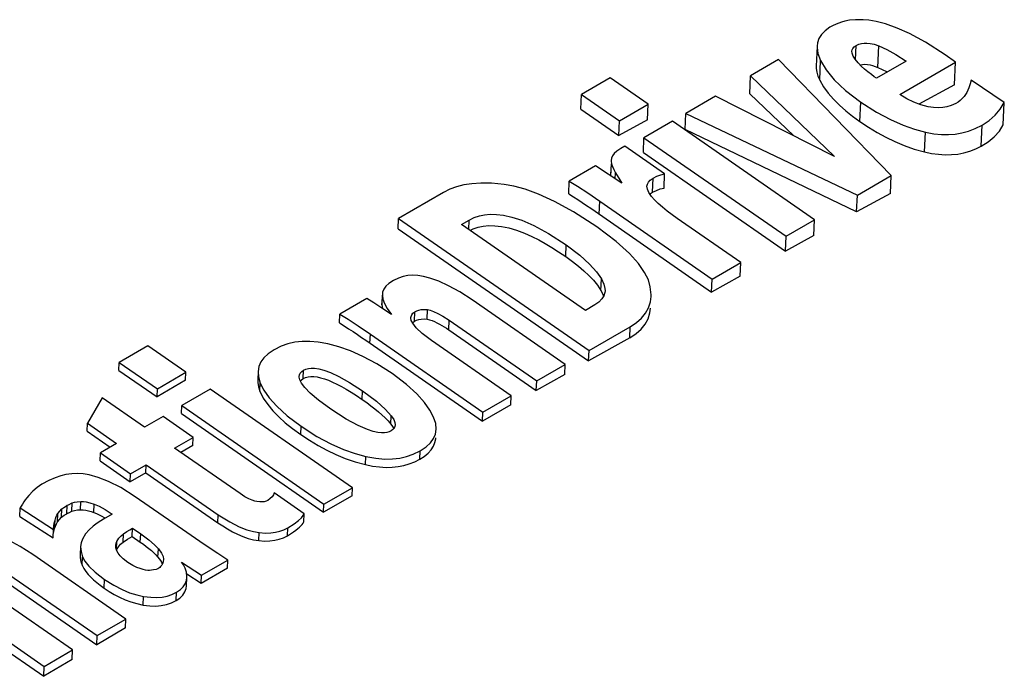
# Model space of a CAD drawing. Extents: x 0 to 594, y 0 to 420.
# Tile 40 of 53: x 495.51 to 498.36, y 145.09 to 147. Entities that reach past the tile are written whole.
import ezdxf

# ---------------------------------------------------------------- set-up
doc = ezdxf.new("R2010")
doc.units = 0
doc.header["$LTSCALE"] = 32.67
doc.layers.get('0').update_dxf_attribs({"linetype": 'CONTINUOUS'})

msp = doc.modelspace()

# ---------------------------------------------------------------- linework, layer by layer
at = {"color": 7, "linetype": 'CONTINUOUS'}
for p, q in [((497.8186, 146.9211), (497.816, 146.8627)), ((497.92, 146.9005), (497.9194, 146.9058)), ((498.22, 146.8745), (498.1902, 146.8951)), ((497.7072, 146.8816), (497.626, 146.8345)), ((498.0335, 146.5462), (497.7072, 146.8816)), ((498.0767, 146.8775), (497.9907, 146.8276)), ((498.0583, 146.7808), (498.22, 146.8745)), ((498.217, 146.8091), (498.22, 146.8745)), ((497.6237, 146.7823), (497.626, 146.8345)), ((497.626, 146.8345), (497.8695, 146.6011)), ((497.2185, 146.8288), (497.1359, 146.781)), ((497.3289, 146.7523), (497.2185, 146.8288)), ((498.217, 146.8091), (498.1133, 146.753)), ((498.3614, 146.7578), (498.2653, 146.8221)), ((497.134, 146.7383), (497.1359, 146.781)), ((497.1359, 146.781), (497.2463, 146.7044)), ((497.5246, 146.7757), (497.4383, 146.7257)), ((497.8695, 146.6011), (497.5246, 146.7757)), ((497.6237, 146.7823), (497.7512, 146.661)), ((497.2463, 146.7044), (497.3289, 146.7523)), ((497.3269, 146.7072), (497.3289, 146.7523)), ((498.3585, 146.693), (498.3614, 146.7578)), ((497.134, 146.7383), (497.2444, 146.6617)), ((497.4362, 146.6795), (497.4383, 146.7257)), ((497.4383, 146.7257), (497.9355, 146.4894)), ((497.3269, 146.7072), (497.2444, 146.6617)), ((497.2444, 146.6617), (497.2463, 146.7044)), ((497.3995, 146.7033), (497.317, 146.6554)), ((497.8115, 146.4176), (497.3995, 146.7033)), ((497.9333, 146.4406), (497.4362, 146.6795)), ((497.3151, 146.6127), (497.317, 146.6554)), ((497.317, 146.6554), (497.729, 146.3697)), ((497.2614, 146.6311), (497.2495, 146.6242)), ((497.3769, 146.551), (497.2614, 146.6311)), ((497.3151, 146.6127), (497.727, 146.3271)), ((497.2215, 146.5796), (497.2201, 146.5492)), ((497.2229, 146.5795), (497.2254, 146.5717)), ((497.176, 146.5737), (497.1003, 146.5299)), ((497.2529, 146.5234), (497.176, 146.5737)), ((497.375, 146.5097), (497.3769, 146.551)), ((497.0987, 146.4927), (497.1003, 146.5299)), ((497.9355, 146.4894), (498.0335, 146.5462)), ((498.0311, 146.4942), (498.0335, 146.5462)), ((496.7362, 146.4968), (496.6059, 146.4212)), ((497.3338, 146.4921), (497.3356, 146.4936)), ((497.3356, 146.4936), (497.3421, 146.4978)), ((498.0311, 146.4942), (497.9333, 146.4406)), ((497.1888, 146.4716), (497.5147, 146.2456)), ((497.9333, 146.4406), (497.9355, 146.4894)), ((497.1751, 146.4427), (497.513, 146.2084)), ((496.6045, 146.3912), (496.6059, 146.4212)), ((496.6059, 146.4212), (497.1576, 146.0386)), ((496.7881, 146.404), (496.8104, 146.4169)), ((497.5973, 146.2934), (497.4131, 146.4211)), ((497.729, 146.3697), (497.8115, 146.4176)), ((497.8095, 146.3725), (497.8115, 146.4176)), ((496.6045, 146.3912), (497.1563, 146.0086)), ((497.1472, 146.155), (496.7881, 146.404)), ((497.8095, 146.3725), (497.727, 146.3271)), ((497.727, 146.3271), (497.729, 146.3697)), ((497.5147, 146.2456), (497.5973, 146.2934)), ((497.5955, 146.2542), (497.5973, 146.2934)), ((497.5955, 146.2542), (497.513, 146.2084)), ((497.513, 146.2084), (497.5147, 146.2456)), ((496.5136, 146.1899), (496.4353, 146.1445)), ((496.5585, 146.1988), (496.5574, 146.1749)), ((496.5586, 146.202), (496.5586, 146.1988)), ((496.5586, 146.1988), (496.5603, 146.1878)), ((497.0889, 145.9988), (496.8193, 146.1857)), ((496.5574, 146.1749), (496.5574, 146.1717)), ((496.5574, 146.1717), (496.559, 146.161)), ((496.5847, 146.1436), (496.5576, 146.162)), ((496.6885, 146.1296), (496.6897, 146.1573)), ((497.1746, 146.1708), (497.1472, 146.155)), ((496.4341, 146.1186), (496.4353, 146.1445)), ((496.6459, 146.1194), (496.6469, 146.1204)), ((496.6469, 146.1204), (496.6518, 146.124)), ((496.6518, 146.124), (496.6574, 146.1268)), ((496.7527, 146.1264), (497.006, 145.9508)), ((496.7515, 146.0986), (497.0048, 145.923)), ((497.1576, 146.0386), (497.2771, 146.1079)), ((496.5106, 146.0685), (496.8485, 145.8342)), ((496.5238, 146.0861), (496.8496, 145.8602)), ((496.9322, 145.908), (496.7013, 146.0681)), ((497.2756, 146.0757), (497.1563, 146.0086)), ((495.8788, 146.0525), (495.7962, 146.0046)), ((495.9892, 145.9759), (495.8788, 146.0525)), ((497.1563, 146.0086), (497.1576, 146.0386)), ((495.7952, 145.9814), (495.7962, 146.0046)), ((495.7952, 145.9814), (495.9056, 145.9049)), ((495.7962, 146.0046), (495.9066, 145.9281)), ((496.1983, 145.9781), (496.1973, 145.9542)), ((497.006, 145.9508), (497.0889, 145.9988)), ((497.0876, 145.9698), (497.0889, 145.9988)), ((495.9882, 145.9525), (495.9056, 145.9049)), ((495.9066, 145.9281), (495.9892, 145.9759)), ((495.9882, 145.9525), (495.9892, 145.9759)), ((497.0876, 145.9698), (497.0048, 145.923)), ((497.0048, 145.923), (497.006, 145.9508)), ((495.9056, 145.9049), (495.9066, 145.9281)), ((496.0599, 145.9269), (495.9773, 145.8791)), ((496.4718, 145.6412), (496.0599, 145.9269)), ((495.7461, 145.9019), (495.704, 145.8283)), ((495.8692, 145.8164), (495.7461, 145.9019)), ((496.8496, 145.8602), (496.9322, 145.908)), ((496.931, 145.8812), (496.9322, 145.908)), ((495.9763, 145.8559), (495.9773, 145.8791)), ((495.9773, 145.8791), (496.3893, 145.5934)), ((496.931, 145.8812), (496.8485, 145.8342)), ((495.9231, 145.8477), (495.8692, 145.8164)), ((496.0104, 145.7872), (495.9231, 145.8477)), ((495.9763, 145.8559), (496.3882, 145.5702)), ((496.8485, 145.8342), (496.8496, 145.8602)), ((495.7029, 145.805), (495.704, 145.8283)), ((495.704, 145.8283), (495.7885, 145.7697)), ((495.7029, 145.805), (495.7697, 145.7587)), ((495.9565, 145.7559), (496.0104, 145.7872)), ((496.0094, 145.764), (496.0104, 145.7872)), ((495.7885, 145.7697), (495.7415, 145.7424)), ((496.1465, 145.6242), (495.9565, 145.7559)), ((496.0094, 145.764), (495.9742, 145.7436)), ((495.7405, 145.719), (495.7415, 145.7424)), ((495.7415, 145.7424), (495.8288, 145.6819)), ((495.7405, 145.719), (495.8278, 145.6585)), ((495.8288, 145.6819), (495.8739, 145.7081)), ((495.8729, 145.6848), (495.8739, 145.7081)), ((495.8739, 145.7081), (496.0832, 145.563)), ((495.8729, 145.6848), (495.8278, 145.6585)), ((495.8278, 145.6585), (495.8288, 145.6819)), ((495.8729, 145.6848), (496.0822, 145.5397)), ((496.3893, 145.5934), (496.4718, 145.6412)), ((496.4708, 145.6178), (496.4718, 145.6412)), ((495.9922, 145.5112), (495.842, 145.6153)), ((496.3322, 145.5657), (496.2446, 145.6265)), ((496.4708, 145.6178), (496.3882, 145.5702)), ((495.5079, 145.5577), (495.509, 145.5826)), ((495.509, 145.5826), (495.6057, 145.5207)), ((495.6182, 145.5667), (495.63, 145.5805)), ((495.6289, 145.5561), (495.63, 145.5805)), ((495.6454, 145.5904), (495.6488, 145.5922)), ((495.6488, 145.5922), (495.6598, 145.5977)), ((495.6587, 145.5735), (495.6598, 145.5977)), ((496.3882, 145.5702), (496.3893, 145.5934)), ((495.5079, 145.5577), (495.6045, 145.4958)), ((495.6171, 145.5422), (495.6182, 145.5667)), ((495.6171, 145.5422), (495.6289, 145.5561)), ((495.6495, 145.5689), (495.6587, 145.5735)), ((495.7756, 145.5651), (495.7503, 145.5504)), ((495.7527, 145.555), (495.7554, 145.5534)), ((496.3312, 145.5425), (496.3322, 145.5657)), ((495.6045, 145.4958), (495.6057, 145.5207)), ((495.6057, 145.5207), (495.6058, 145.5238)), ((495.6057, 145.5095), (495.6088, 145.523)), ((495.6058, 145.5238), (495.6062, 145.53)), ((495.6088, 145.523), (495.6111, 145.53)), ((495.8332, 145.5004), (495.8343, 145.5244)), ((495.8343, 145.5244), (495.8582, 145.5078)), ((495.8332, 145.5004), (495.8571, 145.4838)), ((495.684, 145.4713), (495.6829, 145.4465)), ((495.7866, 145.4672), (495.786, 145.4749)), ((495.7892, 145.4585), (495.7866, 145.4672)), ((495.7879, 145.4615), (495.7934, 145.4702)), ((495.8153, 145.2607), (495.5458, 145.4476)), ((495.976, 145.4261), (496.0346, 145.3878)), ((496.1095, 145.4082), (496.0335, 145.3639)), ((496.0346, 145.3878), (496.1105, 145.4318)), ((496.1095, 145.4082), (496.1105, 145.4318)), ((495.4792, 145.3884), (495.7325, 145.2127)), ((495.9912, 145.357), (495.9923, 145.3811)), ((496.0335, 145.3639), (495.9915, 145.3913)), ((495.9923, 145.3811), (495.9923, 145.3834)), ((496.0335, 145.3639), (496.0346, 145.3878)), ((495.661, 145.1713), (495.4, 145.3523)), ((495.478, 145.3618), (495.7313, 145.1862)), ((495.3248, 145.2994), (495.5785, 145.1235)), ((495.3235, 145.2709), (495.5772, 145.0949)), ((495.8141, 145.2351), (495.7313, 145.1862)), ((495.7325, 145.2127), (495.8153, 145.2607)), ((495.8141, 145.2351), (495.8153, 145.2607)), ((495.7313, 145.1862), (495.7325, 145.2127)), ((495.5785, 145.1235), (495.661, 145.1713)), ((495.6598, 145.1439), (495.661, 145.1713)), ((495.6598, 145.1439), (495.5772, 145.0949)), ((495.5772, 145.0949), (495.5785, 145.1235))]:
    msp.add_line(p, q, dxfattribs=at)
at = {"color": 9, "linetype": 'CONTINUOUS'}
for p, q in [((497.9304, 146.8808), (497.9323, 146.9226)), ((497.9947, 146.8593), (497.9975, 146.9213)), ((497.8262, 146.8222), (497.8288, 146.8795)), ((497.9426, 146.7027), (497.9451, 146.7589)), ((498.2942, 146.6306), (498.2969, 146.692)), ((498.1299, 146.6143), (498.1325, 146.6717)), ((497.2213, 146.5441), (497.2229, 146.5795)), ((497.2337, 146.536), (497.2345, 146.5538)), ((497.3421, 146.4978), (497.344, 146.5384)), ((497.1872, 146.4344), (497.1888, 146.4716)), ((496.8092, 146.3894), (496.8104, 146.4169)), ((497.09, 146.311), (497.0915, 146.3449)), ((497.1923, 146.2128), (497.1938, 146.2462)), ((496.5574, 146.1717), (496.5575, 146.1748)), ((496.6518, 146.124), (496.653, 146.1513)), ((496.7515, 146.0986), (496.7527, 146.1264)), ((497.2756, 146.0757), (497.2771, 146.1079)), ((496.5226, 146.0602), (496.5238, 146.0861)), ((496.3293, 145.9577), (496.3304, 145.982)), ((496.2038, 145.9207), (496.2049, 145.9444)), ((496.4997, 145.8973), (496.5008, 145.9219)), ((496.5834, 145.8255), (496.5845, 145.85)), ((496.3224, 145.7956), (496.3234, 145.8192)), ((496.5098, 145.7082), (496.5109, 145.7319)), ((496.6668, 145.7236), (496.6679, 145.7479)), ((495.6444, 145.5661), (495.6454, 145.5904)), ((495.6841, 145.5775), (495.6851, 145.6016)), ((495.7223, 145.5696), (495.7234, 145.5936)), ((496.0822, 145.5397), (496.0832, 145.563)), ((495.6088, 145.523), (495.6099, 145.5477)), ((496.2835, 145.5023), (496.2845, 145.5254)), ((495.8076, 145.4839), (495.8086, 145.508)), ((495.8571, 145.4838), (495.8582, 145.5078)), ((496.2003, 145.4881), (496.2014, 145.5114)), ((495.7879, 145.4627), (495.789, 145.4858)), ((495.9083, 145.4399), (495.9094, 145.4639)), ((495.6887, 145.4165), (495.6899, 145.4415)), ((495.752, 145.3505), (495.7532, 145.3756)), ((495.8656, 145.3015), (495.8668, 145.3264)), ((495.9606, 145.3142), (495.9617, 145.3387))]:
    msp.add_line(p, q, dxfattribs=at)
at = {"color": 7, "linetype": 'CONTINUOUS'}
for points in [[(497.856, 146.9755), (497.8419, 146.9653), (497.8315, 146.9546), (497.8242, 146.9432), (497.8198, 146.9306), (497.8186, 146.9211)], [(497.8893, 146.9905), (497.8744, 146.9845), (497.8635, 146.9795), (497.856, 146.9755)], [(497.952, 146.9973), (497.9298, 146.9974), (497.9126, 146.996), (497.8994, 146.9936), (497.8893, 146.9905)], [(498.0505, 146.9733), (498.0171, 146.985), (497.9903, 146.9921), (497.969, 146.9959), (497.952, 146.9973)], [(498.1902, 146.8951), (498.1326, 146.9323), (498.0869, 146.9573), (498.0505, 146.9733)], [(497.8186, 146.9211), (497.8185, 146.9164), (497.8211, 146.8997), (497.8288, 146.8795)], [(497.9194, 146.9058), (497.9202, 146.91), (497.9225, 146.9143), (497.9264, 146.9184), (497.9323, 146.9226)], [(497.9323, 146.9226), (497.9397, 146.9261), (497.9471, 146.9283), (497.9547, 146.9295), (497.963, 146.9296), (497.9725, 146.9286), (497.9838, 146.9261), (497.9975, 146.9213)], [(497.9975, 146.9213), (498.0208, 146.9108), (498.0471, 146.8965), (498.0767, 146.8775)], [(497.9374, 146.8724), (497.929, 146.8826), (497.9234, 146.8919), (497.92, 146.9005)], [(497.816, 146.8627), (497.816, 146.8562), (497.8177, 146.845), (497.8212, 146.8335), (497.8262, 146.8222)], [(497.8288, 146.8795), (497.8451, 146.8523), (497.8686, 146.8235), (497.9011, 146.7926), (497.9451, 146.7589)], [(497.9657, 146.8465), (497.9561, 146.8544), (497.9466, 146.8631), (497.9374, 146.8724)], [(497.9427, 146.8668), (497.9499, 146.8679), (497.9573, 146.8682)], [(497.9573, 146.8682), (497.9648, 146.8676), (497.9723, 146.8664), (497.9797, 146.8646), (497.9872, 146.8622), (497.9947, 146.8593)], [(497.9907, 146.8276), (497.9844, 146.8322), (497.9762, 146.8385), (497.9657, 146.8465)], [(497.9947, 146.8593), (498.0203, 146.8475), (498.0226, 146.8461)], [(497.8262, 146.8222), (497.8373, 146.8031), (497.8507, 146.7847), (497.8661, 146.767), (497.8832, 146.75), (497.9017, 146.7337), (497.9215, 146.7179), (497.9426, 146.7027)], [(498.2653, 146.8221), (498.2628, 146.8113), (498.2587, 146.7995), (498.2526, 146.7863)], [(498.1402, 146.7452), (498.1196, 146.7507), (498.0993, 146.7581), (498.079, 146.768), (498.0583, 146.7808)], [(498.2526, 146.7863), (498.2493, 146.7806), (498.245, 146.7749), (498.2395, 146.769)], [(497.9451, 146.7589), (497.9906, 146.7298), (498.0312, 146.7081), (498.0678, 146.6919), (498.1013, 146.6801), (498.1325, 146.6717)], [(498.2207, 146.7547), (498.2076, 146.7487), (498.1951, 146.7448), (498.1827, 146.7426), (498.1698, 146.7418), (498.1559, 146.7426), (498.1402, 146.7452)], [(498.2395, 146.769), (498.2335, 146.7635), (498.2272, 146.7587), (498.2207, 146.7547)], [(498.2969, 146.692), (498.3174, 146.7056), (498.3349, 146.7208), (498.3495, 146.7381), (498.3614, 146.7578)], [(497.9426, 146.7027), (497.968, 146.6859), (497.9929, 146.6707), (498.0181, 146.657), (498.0441, 146.6443), (498.0714, 146.6328), (498.1001, 146.6227), (498.1299, 146.6143)], [(498.1325, 146.6717), (498.1569, 146.6671), (498.179, 146.6649), (498.1997, 146.6646), (498.2194, 146.6661), (498.2385, 146.6693), (498.2576, 146.6744), (498.2769, 146.6818), (498.2969, 146.692)], [(498.2942, 146.6306), (498.3145, 146.6433), (498.3323, 146.658), (498.347, 146.6747), (498.3585, 146.693)], [(497.2495, 146.6242), (497.2379, 146.6165), (497.2305, 146.6095), (497.226, 146.6033)], [(498.1299, 146.6143), (498.1502, 146.61), (498.1706, 146.6073), (498.1901, 146.6061), (498.2085, 146.6064), (498.2262, 146.6082), (498.2437, 146.6115), (498.2613, 146.6164), (498.2784, 146.6229), (498.2942, 146.6306)], [(497.226, 146.6033), (497.223, 146.5958), (497.2219, 146.5891)], [(497.2219, 146.5891), (497.2219, 146.5879), (497.2229, 146.5795)], [(497.2201, 146.5492), (497.2201, 146.5479), (497.2205, 146.5446)], [(497.2254, 146.5717), (497.2292, 146.5632), (497.2345, 146.5538)], [(497.2345, 146.5538), (497.2471, 146.5334), (497.2529, 146.5234)], [(497.344, 146.5384), (497.3546, 146.5437), (497.3655, 146.5479), (497.3769, 146.551)], [(496.9114, 146.5197), (496.8748, 146.5233), (496.8442, 146.5239), (496.8178, 146.5222), (496.7945, 146.5186), (496.7736, 146.5132), (496.7543, 146.506), (496.7362, 146.4968)], [(497.1805, 146.3969), (497.113, 146.4404), (497.0572, 146.471), (497.0108, 146.492), (496.9721, 146.5059), (496.9395, 146.5146), (496.9114, 146.5197)], [(497.1003, 146.5299), (497.1246, 146.5148), (497.1541, 146.4953), (497.1888, 146.4716)], [(497.3257, 146.5147), (497.3269, 146.5209), (497.3299, 146.5266), (497.3353, 146.5323), (497.344, 146.5384)], [(497.0987, 146.4927), (497.1122, 146.4844), (497.1254, 146.476), (497.1382, 146.4676), (497.1507, 146.4593), (497.163, 146.451), (497.1751, 146.4427)], [(497.3384, 146.4853), (497.3306, 146.4968), (497.3267, 146.5064), (497.3257, 146.5147)], [(497.3421, 146.4978), (497.3528, 146.5029), (497.3638, 146.5069), (497.375, 146.5097)], [(497.3702, 146.4538), (497.3576, 146.465), (497.347, 146.4755), (497.3384, 146.4853)], [(496.8104, 146.4169), (496.8251, 146.4241), (496.8398, 146.4291), (496.8551, 146.4322), (496.8714, 146.4337), (496.8893, 146.4333), (496.9097, 146.4308), (496.9336, 146.4255), (496.9625, 146.4161), (496.9975, 146.401), (497.0399, 146.3782), (497.0915, 146.3449)], [(497.4131, 146.4211), (497.3982, 146.4318), (497.3839, 146.4427), (497.3702, 146.4538)], [(496.8129, 146.3869), (496.8219, 146.3912), (496.8361, 146.396), (496.8513, 146.3992), (496.8674, 146.4007), (496.8847, 146.4005), (496.9038, 146.3984), (496.9248, 146.3941), (496.9475, 146.3874), (496.9703, 146.3789), (496.9917, 146.3694), (497.0118, 146.3593), (497.031, 146.3487), (497.05, 146.3374), (497.0695, 146.3249), (497.09, 146.311)], [(497.3352, 146.2236), (497.3296, 146.2433), (497.3188, 146.2653), (497.3014, 146.2906), (497.2751, 146.32), (497.2362, 146.355), (497.1805, 146.3969)], [(497.0915, 146.3449), (497.1311, 146.315), (497.1595, 146.2892), (497.1797, 146.2665), (497.1938, 146.2462)], [(497.09, 146.311), (497.1094, 146.2971), (497.1267, 146.2835), (497.1426, 146.27), (497.1571, 146.2564), (497.1704, 146.2423), (497.1822, 146.2278), (497.1923, 146.2128)], [(496.5908, 146.2421), (496.5776, 146.2333), (496.5685, 146.2249), (496.5626, 146.2165), (496.5594, 146.2079), (496.5586, 146.202)], [(496.6964, 146.2487), (496.6775, 146.2537), (496.6611, 146.2562), (496.6462, 146.2568), (496.6323, 146.2558), (496.6187, 146.2532), (496.605, 146.2488), (496.5908, 146.2421)], [(496.8193, 146.1857), (496.7828, 146.2092), (496.7506, 146.2267), (496.7221, 146.2395), (496.6964, 146.2487)], [(497.1938, 146.2462), (497.201, 146.231), (497.2039, 146.2182), (497.2041, 146.2121)], [(497.2041, 146.2121), (497.2035, 146.2072), (497.2005, 146.1974), (497.1949, 146.1882), (497.1865, 146.1794), (497.1746, 146.1708)], [(497.1923, 146.2128), (497.1976, 146.2026), (497.1998, 146.1963)], [(497.3374, 146.1958), (497.3374, 146.2002), (497.3352, 146.2236)], [(496.5576, 146.162), (496.5338, 146.1775), (496.5136, 146.1899)], [(496.5603, 146.1878), (496.5646, 146.1752), (496.5724, 146.1606), (496.5847, 146.1436)], [(497.2771, 146.1079), (497.2953, 146.12), (497.3099, 146.133), (497.3214, 146.1471), (497.3299, 146.1627), (497.3354, 146.1801), (497.3374, 146.1958)], [(496.6411, 146.1343), (496.6417, 146.1378), (496.6437, 146.1426), (496.6474, 146.147), (496.653, 146.1513)], [(496.653, 146.1513), (496.6585, 146.1541), (496.6646, 146.1561), (496.6715, 146.1574), (496.6798, 146.1578), (496.6897, 146.1573)], [(496.6897, 146.1573), (496.6976, 146.1554), (496.7072, 146.152), (496.7193, 146.1464), (496.7342, 146.1382), (496.7527, 146.1264)], [(497.2756, 146.0757), (497.2942, 146.0877), (497.309, 146.1007), (497.3206, 146.1149), (497.329, 146.1306), (497.3342, 146.1479), (497.3358, 146.1616)], [(496.4353, 146.1445), (496.4595, 146.1294), (496.489, 146.1099), (496.5238, 146.0861)], [(496.6466, 146.118), (496.6425, 146.1259), (496.6411, 146.1324), (496.6411, 146.1343)], [(496.6574, 146.1268), (496.664, 146.1288), (496.6715, 146.13), (496.6797, 146.1302), (496.6885, 146.1296)], [(496.6885, 146.1296), (496.6955, 146.128), (496.7027, 146.1256), (496.7099, 146.1226), (496.717, 146.1192), (496.724, 146.1155), (496.7308, 146.1117), (496.7375, 146.1076), (496.7443, 146.1033), (496.7515, 146.0986)], [(496.4341, 146.1186), (496.4477, 146.1102), (496.4608, 146.1019), (496.4737, 146.0935), (496.4862, 146.0851), (496.4985, 146.0768), (496.5106, 146.0685)], [(496.7013, 146.0681), (496.6744, 146.0885), (496.657, 146.1049), (496.6466, 146.118)], [(496.4009, 146.058), (496.3728, 146.0631), (496.3481, 146.0653), (496.3258, 146.065), (496.3049, 146.0626), (496.2849, 146.0581), (496.2651, 146.0511), (496.2451, 146.0411)], [(496.2451, 146.0411), (496.2279, 146.0296), (496.2154, 146.0178), (496.2065, 146.0057), (496.2008, 145.9928), (496.1983, 145.9781)], [(496.5868, 145.9718), (496.5422, 146.0003), (496.5023, 146.0217), (496.466, 146.0376), (496.4324, 146.0495), (496.4009, 146.058)], [(496.1983, 145.9781), (496.1994, 145.9628), (496.2049, 145.9444)], [(496.3179, 145.964), (496.3186, 145.9683), (496.3209, 145.9734), (496.3248, 145.9779), (496.3304, 145.982)], [(496.3304, 145.982), (496.3371, 145.985), (496.3443, 145.987), (496.3524, 145.988), (496.3621, 145.9878), (496.3742, 145.9861), (496.3894, 145.9822), (496.4086, 145.9751), (496.4327, 145.9638), (496.463, 145.9466), (496.5008, 145.9219)], [(496.1973, 145.9542), (496.1974, 145.9459), (496.1996, 145.9332), (496.2038, 145.9207)], [(496.3243, 145.9443), (496.3195, 145.9543), (496.3179, 145.9621), (496.3179, 145.964)], [(496.3212, 145.9507), (496.3234, 145.9534), (496.3293, 145.9577)], [(496.3293, 145.9577), (496.3362, 145.9608), (496.3436, 145.9627), (496.3516, 145.9636), (496.3603, 145.9634), (496.3698, 145.9622), (496.3798, 145.9601), (496.3907, 145.9569), (496.4022, 145.9527), (496.4142, 145.9476), (496.4267, 145.9417), (496.4399, 145.9348), (496.4537, 145.9269), (496.4682, 145.9181), (496.4835, 145.9083), (496.4997, 145.8973)], [(496.7073, 145.8458), (496.6967, 145.8662), (496.681, 145.8885), (496.6588, 145.9131), (496.6283, 145.9406), (496.5868, 145.9718)], [(496.2038, 145.9207), (496.2136, 145.9012), (496.2263, 145.8822), (496.2414, 145.8641), (496.2584, 145.8467), (496.2773, 145.8298), (496.2984, 145.8129), (496.3224, 145.7956)], [(496.2049, 145.9444), (496.2153, 145.9237), (496.2308, 145.9015), (496.2525, 145.8772), (496.2824, 145.85), (496.3234, 145.8192)], [(496.4092, 145.8689), (496.3737, 145.8948), (496.3494, 145.9154), (496.3337, 145.9316), (496.3243, 145.9443)], [(496.5008, 145.9219), (496.5415, 145.8917), (496.5682, 145.8682), (496.5845, 145.85)], [(496.4997, 145.8973), (496.5132, 145.8878), (496.5254, 145.8788), (496.5366, 145.8701), (496.5471, 145.8616), (496.5571, 145.8529), (496.5666, 145.844), (496.5755, 145.8349), (496.5834, 145.8255)], [(496.5156, 145.8098), (496.4882, 145.8216), (496.4533, 145.8404), (496.4092, 145.8689)], [(496.5845, 145.85), (496.5916, 145.8392), (496.595, 145.8306), (496.5959, 145.8232)], [(496.7145, 145.8108), (496.7132, 145.827), (496.7073, 145.8458)], [(496.3234, 145.8192), (496.369, 145.79), (496.4096, 145.7683), (496.4462, 145.7522), (496.4797, 145.7404), (496.5109, 145.7319)], [(496.5841, 145.806), (496.5783, 145.8033), (496.5719, 145.8015), (496.5647, 145.8005), (496.5561, 145.8004), (496.5455, 145.8016), (496.5322, 145.8045), (496.5156, 145.8098)], [(496.5834, 145.8255), (496.5881, 145.8187), (496.5915, 145.8125), (496.5916, 145.8124)], [(496.5959, 145.8232), (496.595, 145.8183), (496.5927, 145.8137), (496.5892, 145.8097), (496.5841, 145.806)], [(496.6679, 145.7479), (496.6852, 145.7596), (496.6978, 145.7714), (496.7066, 145.7837), (496.7122, 145.7967), (496.7145, 145.8108)], [(496.3224, 145.7956), (496.3478, 145.7787), (496.3728, 145.7636), (496.398, 145.75), (496.424, 145.7375), (496.4513, 145.7261), (496.4799, 145.7163), (496.5098, 145.7082)], [(496.6668, 145.7236), (496.6802, 145.7322), (496.6916, 145.7416), (496.7004, 145.7514), (496.7068, 145.7614), (496.7111, 145.7719), (496.7132, 145.7831), (496.7134, 145.7859)], [(496.5098, 145.7082), (496.5301, 145.7041), (496.5503, 145.7015), (496.5694, 145.7003), (496.5872, 145.7007), (496.604, 145.7024), (496.6205, 145.7055), (496.6367, 145.7101), (496.6524, 145.7163), (496.6668, 145.7236)], [(496.5109, 145.7319), (496.5401, 145.7266), (496.5654, 145.7244), (496.5881, 145.7246), (496.609, 145.727), (496.6289, 145.7314), (496.6484, 145.7382), (496.6679, 145.7479)], [(495.6414, 145.6793), (495.6267, 145.6758), (495.6104, 145.6704), (495.5922, 145.6625), (495.572, 145.6515)], [(495.7087, 145.6784), (495.6918, 145.6813), (495.6753, 145.6824), (495.6587, 145.6818), (495.6414, 145.6793)], [(495.842, 145.6153), (495.8005, 145.6415), (495.7653, 145.6593), (495.7352, 145.671), (495.7087, 145.6784)], [(495.572, 145.6515), (495.5581, 145.6421), (495.5454, 145.6313), (495.5335, 145.6187)], [(495.5335, 145.6187), (495.5283, 145.6123), (495.5237, 145.6062), (495.5195, 145.6004)], [(496.1951, 145.6013), (496.1889, 145.6025), (496.1812, 145.6049), (496.1719, 145.609), (496.1604, 145.6152), (496.1465, 145.6242)], [(496.2446, 145.6265), (496.2427, 145.6207), (496.2392, 145.6152), (496.2338, 145.6098), (496.2264, 145.6046)], [(495.5195, 145.6004), (495.5152, 145.5938), (495.5117, 145.5879), (495.509, 145.5826)], [(495.63, 145.5805), (495.6352, 145.584), (495.6404, 145.5873), (495.6454, 145.5904)], [(495.6587, 145.5735), (495.6665, 145.5757), (495.675, 145.577), (495.6841, 145.5775)], [(495.6598, 145.5977), (495.6662, 145.5995), (495.6744, 145.6009), (495.6851, 145.6016)], [(495.6841, 145.5775), (495.6916, 145.5773), (495.6991, 145.5762), (495.7066, 145.5746), (495.7143, 145.5724), (495.7223, 145.5696)], [(495.6851, 145.6016), (495.6922, 145.6014), (495.7006, 145.6002), (495.7108, 145.5978), (495.7234, 145.5936)], [(495.7234, 145.5936), (495.7377, 145.5875), (495.7549, 145.5783), (495.7756, 145.5651)], [(496.2264, 145.6046), (496.2215, 145.6023), (496.2162, 145.6009), (496.2103, 145.6001), (496.2034, 145.6002), (496.1951, 145.6013)], [(495.6099, 145.5477), (495.6124, 145.555), (495.6152, 145.5614), (495.6182, 145.5667)], [(495.6289, 145.5561), (495.6368, 145.5614), (495.6444, 145.5661)], [(495.6444, 145.5661), (495.6455, 145.5668), (495.6467, 145.5674), (495.648, 145.5681), (495.6495, 145.5689)], [(495.7503, 145.5504), (495.7425, 145.5456), (495.7325, 145.5388), (495.72, 145.5296)], [(495.7223, 145.5696), (495.7304, 145.5664), (495.7382, 145.5628), (495.7456, 145.559), (495.7527, 145.555)], [(496.0832, 145.563), (496.1162, 145.5421), (496.1435, 145.5282), (496.1662, 145.5194), (496.1851, 145.5141), (496.2014, 145.5114)], [(496.2845, 145.5254), (496.3026, 145.5371), (496.3153, 145.5467), (496.3239, 145.5544), (496.3292, 145.5607), (496.3322, 145.5657)], [(495.6062, 145.53), (495.6077, 145.539), (495.6099, 145.5477)], [(495.6111, 145.53), (495.6139, 145.5364), (495.6171, 145.5422)], [(495.72, 145.5296), (495.7086, 145.5197), (495.6983, 145.5075), (495.6894, 145.4926)], [(495.8086, 145.508), (495.8178, 145.5142), (495.8263, 145.5196), (495.8343, 145.5244)], [(496.0822, 145.5397), (496.0958, 145.5306), (496.1098, 145.5219), (496.1243, 145.5138), (496.1392, 145.5064), (496.1544, 145.5), (496.1697, 145.4946), (496.1852, 145.4906), (496.2003, 145.4881)], [(496.2014, 145.5114), (496.2195, 145.5101), (496.2351, 145.5105), (496.2489, 145.5123), (496.2615, 145.5153), (496.2733, 145.5196), (496.2845, 145.5254)], [(496.2835, 145.5023), (496.2926, 145.508), (496.3007, 145.5134), (496.3077, 145.5184), (496.3135, 145.5229), (496.3185, 145.5271), (496.3227, 145.5312), (496.3263, 145.5351), (496.3292, 145.5389), (496.3312, 145.5425)], [(495.5458, 145.4476), (495.5092, 145.4711), (495.477, 145.4886), (495.4486, 145.5014), (495.4231, 145.5106)], [(495.6894, 145.4926), (495.6854, 145.4815), (495.684, 145.4713)], [(495.789, 145.4858), (495.7948, 145.4949), (495.8014, 145.5022), (495.8086, 145.508)], [(495.8076, 145.4839), (495.8204, 145.4925), (495.8332, 145.5004)], [(495.8582, 145.5078), (495.8821, 145.49), (495.8986, 145.4755), (495.9094, 145.4639)], [(496.1105, 145.4318), (496.0817, 145.4504), (496.0422, 145.4768), (495.9922, 145.5112)], [(496.2003, 145.4881), (496.2172, 145.4869), (496.2326, 145.4872), (496.2468, 145.4889), (496.2599, 145.4919), (496.272, 145.4963), (496.2835, 145.5023)], [(495.684, 145.4713), (495.6839, 145.4696), (495.6852, 145.4565), (495.6899, 145.4415)], [(495.786, 145.4749), (495.7868, 145.4805), (495.789, 145.4858)], [(495.7934, 145.4702), (495.8, 145.4777), (495.8076, 145.4839)], [(495.8571, 145.4838), (495.8662, 145.4774), (495.8744, 145.4712), (495.8821, 145.4652), (495.8893, 145.4591), (495.8961, 145.4529), (495.9025, 145.4465), (495.9083, 145.4399)], [(495.9094, 145.4639), (495.9183, 145.4513), (495.9229, 145.4416), (495.9245, 145.4341)], [(495.6829, 145.4465), (495.6831, 145.4383), (495.685, 145.4276), (495.6887, 145.4165)], [(495.6899, 145.4415), (495.6967, 145.4287), (495.7082, 145.4139), (495.7263, 145.3964), (495.7532, 145.3756)], [(495.821, 145.4248), (495.8076, 145.435), (495.7986, 145.4439), (495.7927, 145.4516), (495.7892, 145.4585)], [(495.9083, 145.4399), (495.9122, 145.4349), (495.9156, 145.43), (495.9184, 145.4252), (495.9208, 145.4202), (495.9209, 145.4199)], [(495.9245, 145.4341), (495.9234, 145.4267), (495.9216, 145.4211), (495.9194, 145.4171)], [(495.6887, 145.4165), (495.6932, 145.4074), (495.699, 145.3986), (495.7059, 145.3902), (495.7134, 145.3821), (495.7217, 145.3743), (495.7308, 145.3665), (495.7408, 145.3587), (495.752, 145.3505)], [(495.8564, 145.4069), (495.8469, 145.4102), (495.8352, 145.4158), (495.821, 145.4248)], [(495.8835, 145.4018), (495.8786, 145.4017), (495.8726, 145.4024), (495.8653, 145.4041), (495.8564, 145.4069)], [(495.911, 145.4079), (495.9079, 145.4064), (495.9027, 145.4047), (495.8949, 145.4031), (495.8835, 145.4018)], [(495.9194, 145.4171), (495.916, 145.4127), (495.9132, 145.4097), (495.911, 145.4079)], [(495.9875, 145.4083), (495.9825, 145.4178), (495.976, 145.4261)], [(495.9923, 145.3834), (495.991, 145.3971), (495.9875, 145.4083)], [(495.9617, 145.3387), (495.9731, 145.3465), (495.9815, 145.3546), (495.9874, 145.3632), (495.9911, 145.3727), (495.9923, 145.3811)], [(495.752, 145.3505), (495.7668, 145.3407), (495.7817, 145.3319), (495.7969, 145.324), (495.8128, 145.3169), (495.8296, 145.3106), (495.8473, 145.3054), (495.8656, 145.3015)], [(495.7532, 145.3756), (495.7799, 145.3587), (495.8041, 145.3462), (495.8262, 145.3372), (495.8469, 145.3308), (495.8668, 145.3264)], [(495.9606, 145.3142), (495.9715, 145.3217), (495.9802, 145.33), (495.9865, 145.3392), (495.9901, 145.3491), (495.9912, 145.357)], [(495.8668, 145.3264), (495.8873, 145.3238), (495.9048, 145.3234), (495.9203, 145.3247), (495.9346, 145.3276), (495.9482, 145.3321), (495.9617, 145.3387)], [(495.8656, 145.3015), (495.8845, 145.2991), (495.9018, 145.2986), (495.918, 145.2998), (495.9331, 145.3028), (495.9472, 145.3076), (495.9606, 145.3142)]]:
    msp.add_lwpolyline(points, dxfattribs=at)

doc.saveas('drawing.dxf')
